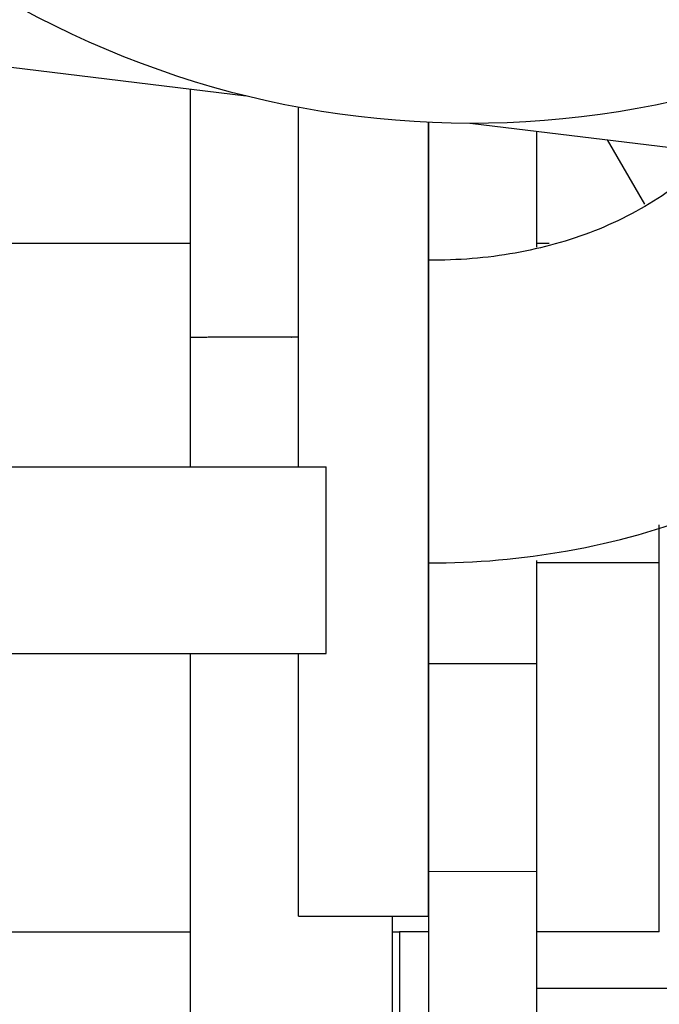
# Model space of a CAD drawing. Header units: inches. Extents: x 0 to 17820, y -10 to 12600.
# Tile 193 of 256: x 7592 to 7680, y 3563 to 3699. Entities that reach past the tile are written whole.
import ezdxf

# ---------------------------------------------------------------- set-up
doc = ezdxf.new("R2010")
doc.units = ezdxf.units.IN
doc.layers.add('1', color=7, linetype='Continuous', true_color=0xffffff)
doc.layers.add('254', color=7, linetype='Continuous', true_color=0xffffff)
doc.styles.add('latin_extended', font='simplex.shx')
doc.dimstyles.get("Standard").update_dxf_attribs({"dimtxt": 0.18, "dimasz": 0.18, "dimexe": 0.18, "dimexo": 0.0625, "dimgap": 0.09, "dimtad": 0, "dimtih": 1, "dimtoh": 1, "dimdec": 4, "dimzin": 0, "dimdsep": 46, "dimtxsty": 'Standard', "dimcen": 0.09, "dimadec": 0, "dimazin": 0, "dimtfac": 1, "dimtdec": 4, "dimtofl": 0, "dimtmove": 0, "dimatfit": 3, "dimfxl": 1, "dimtolj": 1, "dimtzin": 0, "dimarcsym": 0})

# ---------------------------------------------------------------- blocks, each defined once
blk = doc.blocks.new('_U13')
at = {"layer": '254', "color": 3, "linetype": 'Continuous', "lineweight": 13, "transparency": 16777216}
for p, q in [((8308.34, 3814.73), (6963.67, 3814.73)), ((6993.67, 3709.73), (6993.67, 3419.73)), ((7745.84, 3314.73), (6963.67, 3314.73))]:
    blk.add_line(p, q, dxfattribs=at)
at = {"layer": '254', "color": 3, "transparency": 16777216}
for points in [[(7011.17, 3709.73), (6976.17, 3709.73), (6993.67, 3814.73)], [(6976.17, 3419.73), (7011.17, 3419.73), (6993.67, 3314.73)]]:
    blk.add_solid(points, dxfattribs=at)
at = {"layer": 'Defpoints', "color": 0, "transparency": 16777216}
for p in [(8338.34, 3814.73), (6993.67, 3314.73), (7775.84, 3314.73)]:
    blk.add_point(p, dxfattribs=at)
at = {"layer": '254', "color": 2, "lineweight": 13, "transparency": 16777216, "insert": (6836.17, 3429.73), "char_height": 105, "attachment_point": 1, "rotation": 90, "style": 'latin_extended'}
blk.add_mtext('\\A1;500', dxfattribs=at)

msp = doc.modelspace()

# ---------------------------------------------------------------- linework, layer by layer
at = {"layer": '1', "color": 2, "linetype": 'Continuous', "lineweight": 25}
for p, q in [((7588.538, 3692.733), (7623.092, 3688.519)), ((7630.337, 3637.044), (7630.337, 3686.949)), ((7648.337, 3595.235), (7648.337, 3684.87)), ((7648.338, 3684.866), (7648.338, 3665.731)), ((7654.137, 3684.733), (7733.098, 3675.103)), ((7663.338, 3683.61), (7663.338, 3667.532)), ((7678.329, 3673.465), (7673.164, 3682.413)), ((7615.336, 3668.021), (7587.73, 3668.021)), ((7648.338, 3668.021), (7648.335, 3668.021)), ((7665.084, 3668.021), (7663.336, 3668.021)), ((7648.338, 3665.397), (7648.338, 3659.732)), ((7648.338, 3659.733), (7648.338, 3644.733)), ((7648.338, 3644.733), (7648.338, 3609.733)), ((7434.092, 3637.04), (7634.183, 3637.04)), ((7634.183, 3611.188), (7634.183, 3637.04)), ((7680.337, 3623.733), (7680.337, 3628.99)), ((7663.338, 3624.083), (7663.338, 3609.732)), ((7648.337, 3623.733), (7648.334, 3623.733)), ((7680.337, 3623.733), (7663.335, 3623.733)), ((7680.337, 3572.552), (7680.337, 3623.733)), ((7434.092, 3611.188), (7634.183, 3611.188)), ((7630.337, 3595.235), (7630.337, 3611.191)), ((7648.338, 3609.733), (7648.338, 3580.933)), ((7663.338, 3609.732), (7648.338, 3609.733)), ((7663.338, 3609.732), (7663.338, 3580.933)), ((7630.337, 3574.733), (7630.337, 3595.235)), ((7648.337, 3574.733), (7648.337, 3595.235)), ((7648.338, 3580.933), (7648.337, 3529.536)), ((7663.338, 3580.933), (7663.337, 3564.732)), ((7630.337, 3574.733), (7648.337, 3574.733)), ((7588.356, 3572.552), (7615.335, 3572.552)), ((7643.335, 3572.552), (7644.337, 3572.552)), ((7648.338, 3572.552), (7644.337, 3572.552)), ((7644.337, 3572.552), (7644.337, 3507.367)), ((7680.337, 3572.552), (7663.337, 3572.552)), ((7663.337, 3564.733), (7663.337, 3314.733)), ((7753.532, 3564.733), (7663.337, 3564.733))]:
    msp.add_line(p, q, dxfattribs=at)
at = {"layer": '1', "color": 110, "linetype": 'Continuous', "lineweight": 13}
msp.add_line((7663.338, 3580.933), (7648.338, 3580.933), dxfattribs=at)
at = {"layer": '1', "color": 2, "linetype": 'Continuous', "lineweight": 25}
msp.add_arc((7654.237, 3814.733), 130, 81.61313, 303.5025, dxfattribs=at)
for points, knots in [([(7615.339, 3689.466), (7615.339, 3688.328), (7615.338, 3682.091), (7615.338, 3670.605), (7615.338, 3660.257), (7615.337, 3655.007)], [0, 0, 0, 0, 0.0990997, 0.5429372, 1, 1, 1, 1]), ([(7688.042, 3680.451), (7685.946, 3678.467), (7680.758, 3674.291), (7671.459, 3669.361), (7660.183, 3666.305), (7652.415, 3665.664), (7648.338, 3665.732)], [0, 0, 0, 0, 0.1991358, 0.4588984, 0.7219405, 1, 1, 1, 1]), ([(7648.338, 3665.732), (7648.338, 3665.73), (7648.338, 3665.708), (7648.338, 3665.613), (7648.338, 3665.525), (7648.338, 3665.388), (7648.338, 3665.372), (7648.338, 3665.339), (7648.338, 3665.288), (7648.338, 3665.233), (7648.338, 3665.117), (7648.338, 3665.031), (7648.338, 3664.751), (7648.338, 3664.532), (7648.338, 3664.033), (7648.338, 3663.752), (7648.338, 3663.283), (7648.338, 3663.118), (7648.338, 3662.903), (7648.338, 3662.859), (7648.338, 3662.771), (7648.338, 3662.638), (7648.338, 3662.501), (7648.338, 3662.035), (7648.338, 3661.637), (7648.338, 3660.789), (7648.338, 3660.34), (7648.338, 3659.627), (7648.338, 3659.382), (7648.338, 3659.006), (7648.338, 3658.879), (7648.338, 3658.622), (7648.338, 3658.492), (7648.338, 3657.832), (7648.338, 3657.287), (7648.338, 3656.161), (7648.338, 3655.581), (7648.338, 3654.387), (7648.338, 3653.773), (7648.338, 3652.983), (7648.338, 3652.745), (7648.338, 3652.504), (7648.338, 3652.343), (7648.338, 3652.262), (7648.338, 3651.857), (7648.338, 3651.531), (7648.338, 3650.549), (7648.338, 3649.888), (7648.338, 3648.551), (7648.338, 3647.877), (7648.338, 3646.854), (7648.338, 3646.512), (7648.338, 3645.996), (7648.338, 3645.823), (7648.338, 3645.477), (7648.338, 3645.304), (7648.338, 3644.438), (7648.338, 3643.058), (7648.338, 3641.687), (7648.338, 3641.005)], [0, 0, 0, 0, 0.042685, 0.042685, 0.0989976, 0.0989976, 0.1060367, 0.1060367, 0.1130758, 0.127154, 0.127154, 0.1553103, 0.1553103, 0.2116229, 0.2116229, 0.2679356, 0.2679356, 0.2960919, 0.2960919, 0.303131, 0.303131, 0.3101701, 0.3242482, 0.3242482, 0.3805609, 0.3805609, 0.4368735, 0.4368735, 0.4650298, 0.4650298, 0.479108, 0.479108, 0.4931862, 0.4931862, 0.5494988, 0.5494988, 0.6058115, 0.6058115, 0.6621241, 0.6621241, 0.6762023, 0.6832414, 0.6832414, 0.6902804, 0.6902804, 0.7184368, 0.7184368, 0.7747494, 0.7747494, 0.8310621, 0.8310621, 0.8592184, 0.8592184, 0.8732965, 0.8732965, 0.8873747, 0.8873747, 0.9436874, 1, 1, 1, 1]), ([(7648.337, 3623.733), (7654.877, 3623.709), (7667.91, 3624.862), (7687.207, 3630.174), (7705.059, 3639.592), (7717.37, 3650.047), (7723.531, 3657.058), (7725.214, 3659.132)], [0, 0, 0, 0, 0.2214936, 0.4502586, 0.6805723, 0.9085214, 1, 1, 1, 1]), ([(7615.337, 3655.007), (7615.337, 3651.096), (7615.337, 3645.013), (7615.337, 3639.121), (7615.337, 3636.972)], [0, 0, 0, 0, 0.6209363, 1, 1, 1, 1]), ([(7648.338, 3641.005), (7648.338, 3640.322), (7648.338, 3639.651), (7648.338, 3638.332), (7648.338, 3637.684), (7648.338, 3636.411), (7648.338, 3635.786), (7648.338, 3635.019), (7648.338, 3634.79), (7648.338, 3634.562), (7648.338, 3634.411), (7648.338, 3634.336), (7648.338, 3633.96), (7648.338, 3633.665), (7648.338, 3632.797), (7648.338, 3632.24), (7648.338, 3631.167), (7648.338, 3630.652), (7648.338, 3629.911), (7648.338, 3629.669), (7648.338, 3629.315), (7648.338, 3629.198), (7648.338, 3628.967), (7648.338, 3628.853), (7648.338, 3628.292), (7648.338, 3627.873), (7648.338, 3627.092), (7648.338, 3626.729), (7648.338, 3626.062), (7648.338, 3625.757), (7648.338, 3625.412), (7648.338, 3625.345), (7648.338, 3625.247), (7648.338, 3625.215), (7648.338, 3625.152), (7648.338, 3624.996), (7648.338, 3624.854), (7648.338, 3624.537), (7648.338, 3624.181), (7648.338, 3623.955), (7648.338, 3623.835), (7648.338, 3623.804), (7648.338, 3623.769), (7648.338, 3623.759), (7648.338, 3623.744), (7648.338, 3623.739), (7648.338, 3623.733), (7648.338, 3623.732), (7648.338, 3623.733)], [0, 0, 0, 0, 0.070279, 0.070279, 0.140558, 0.140558, 0.210837, 0.210837, 0.2284068, 0.2371917, 0.2371917, 0.2459765, 0.2459765, 0.281116, 0.281116, 0.351395, 0.351395, 0.421674, 0.421674, 0.4568135, 0.4568135, 0.4743833, 0.4743833, 0.4919531, 0.4919531, 0.5622321, 0.5622321, 0.6325111, 0.6325111, 0.7027901, 0.7027901, 0.7203598, 0.7203598, 0.7291447, 0.7291447, 0.7379296, 0.7730691, 0.7730691, 0.8433481, 0.9136271, 0.9136271, 0.9487666, 0.9487666, 0.9663364, 0.9663364, 0.9839061, 0.9839061, 1, 1, 1, 1]), ([(7615.337, 3611.187), (7615.337, 3607.239), (7615.337, 3598.813), (7615.337, 3585.907), (7615.337, 3572.471), (7615.337, 3559.033), (7615.337, 3550.074), (7615.337, 3545.594)], [0, 0, 0, 0, 0.1805566, 0.3854006, 0.5902443, 0.7951022, 1, 1, 1, 1]), ([(7643.337, 3545.575), (7643.337, 3548.274), (7643.337, 3553.654), (7643.337, 3561.722), (7643.337, 3568.742), (7643.337, 3573.082), (7643.337, 3574.734)], [0, 0, 0, 0, 0.2777293, 0.5535516, 0.830031, 1, 1, 1, 1])]:
    msp.add_open_spline(points, degree=3, knots=knots, dxfattribs=at)
msp.add_rational_spline([(7630.365, 3655.018), (7630.105, 3655.018), (7629.847, 3655.018), (7629.592, 3655.018), (7624.389, 3655.018), (7617.813, 3655.016), (7615.338, 3655.011), (7615.337, 3655.007)], [1.01579076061, 1.01617912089, 1.01645974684, 1.01661171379, 1.01661171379, 0.958470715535, 1.01661171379, 1.01661171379], degree=4, knots=[0, 0, 0, 0, 0, 0.0486384, 0.0486384, 0.0486384, 1, 1, 1, 1, 1], dxfattribs=at)

# ---------------------------------------------------------------- dimensions: what is measured, and where the dimension line sits
at = {"layer": '254', "color": 2, "linetype": 'Continuous', "lineweight": 13}
dim = msp.add_linear_dim(base=(6993.666, 3314.733), p1=(8338.337, 3814.733), p2=(7775.837, 3314.733), angle=90, dimstyle='Standard', override={"dimscale": 30, "dimtxt": 3.5, "dimasz": 3.5, "dimexe": 1, "dimexo": 1, "dimgap": 1.75, "dimtad": 1, "dimtih": 0, "dimtoh": 0, "dimdec": 0, "dimlfac": 1, "dimzin": 8, "dimdsep": 46, "dimlunit": 2, "dimtxsty": 'latin_extended', "dimsah": 1, "dimse1": 0, "dimse2": 0, "dimsd1": 0, "dimsd2": 0, "dimclrd": 3, "dimclre": 3, "dimclrt": 2, "dimtol": 0, "dimtm": -0.1, "dimtfac": 0.714286, "dimtdec": 3, "dimtofl": 1, "dimtmove": 0, "dimtzin": 8, "dimlwd": 13, "dimlwe": 13}, dxfattribs=at)
dim.commit()
dim.dimension.update_dxf_attribs({"geometry": '_U13', "text_midpoint": (6993.666, 3564.733), "dimtype": 160})

doc.saveas('drawing.dxf')
